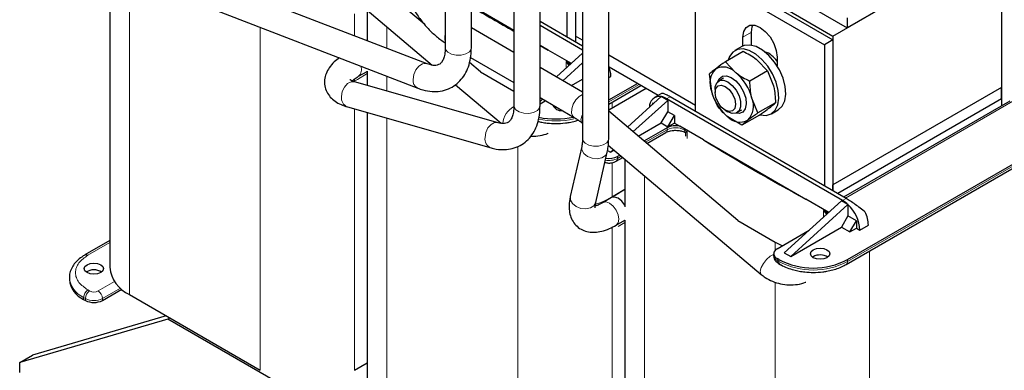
# Model space of a CAD drawing. Header units: millimetres. Extents: x 5 to 418, y 2 to 292.
# Tile 28 of 39: x 320 to 385, y 94 to 117. Entities that reach past the tile are written whole.
import ezdxf

# ---------------------------------------------------------------- set-up
doc = ezdxf.new("R2010")
doc.units = ezdxf.units.MM

msp = doc.modelspace()

# ---------------------------------------------------------------- linework, layer by layer
at = {"color": 7, "linetype": 'Continuous', "lineweight": 25}
for p, q in [((347.6876, 132.3535), (347.6876, 115.1999)), ((349.4076, 115.1999), (349.4076, 132.3535)), ((352.2131, 129.741), (352.2131, 111.3794)), ((353.9331, 111.3794), (353.9331, 129.741)), ((356.7386, 127.1285), (356.7386, 109.214)), ((358.4586, 109.214), (358.4586, 127.1285)), ((355.7035, 125.1991), (355.7035, 115.9069)), ((356.2692, 125.2314), (356.2692, 115.5804)), ((386.0525, 123.3707), (374.1731, 116.5128)), ((346.4908, 114.146), (324.8561, 122.5004)), ((373.2398, 115.9738), (384.3555, 122.3907)), ((384.3555, 122.3907), (384.3555, 112.5922)), ((384.3555, 122.1458), (384.3555, 111.3884)), ((324.2365, 120.8959), (345.8712, 112.5415)), ((366.7533, 120.7962), (374.1731, 116.5128)), ((325.579, 120.3775), (325.579, 100.7577)), ((364.1888, 120.3007), (372.6741, 115.4022)), ((364.1888, 111.0085), (364.1888, 120.3007)), ((364.7545, 120.6272), (373.2398, 115.7288)), ((365.4779, 120.4546), (373.2398, 115.9738)), ((346.3312, 116.7299), (343.6577, 118.9861)), ((342.5484, 117.6716), (346.8351, 114.0541)), ((342.5495, 117.6706), (342.5495, 115.668)), ((349.4076, 117.9738), (352.2131, 116.3542)), ((356.7386, 115.3094), (353.9331, 116.929)), ((374.1731, 117.1661), (374.1731, 116.5128)), ((352.2131, 114.8994), (349.4076, 116.5189)), ((356.7386, 115.0481), (353.9331, 116.6677)), ((367.8658, 115.3714), (367.8658, 116.2182)), ((356.7386, 115.7012), (356.2692, 115.9722)), ((367.3001, 115.311), (367.3001, 115.8916)), ((373.2398, 115.7288), (372.6741, 115.4022)), ((373.2398, 115.9738), (373.2398, 106.1753)), ((373.2398, 115.7288), (373.2398, 105.7835)), ((353.9331, 115.3612), (354.4778, 115.0468)), ((354.4778, 115.0468), (353.9331, 115.3424)), ((355.9981, 114.1691), (354.4778, 115.0468)), ((367.3129, 114.9543), (366.1514, 114.2837)), ((367.2315, 115.2757), (366.779, 115.0144)), ((368.9264, 114.8685), (368.8708, 114.8364)), ((372.6741, 115.4022), (372.6741, 106.11)), ((350.0082, 113.627), (349.2846, 114.2376)), ((349.3527, 114.5646), (352.2131, 112.9133)), ((355.0173, 113.2805), (356.7386, 114.8399)), ((355.4416, 113.0356), (356.7386, 114.2106)), ((364.1888, 111.4003), (358.4586, 114.7083)), ((366.1514, 114.2837), (366.8273, 113.5725)), ((368.9175, 113.6778), (368.2415, 114.389)), ((369.5628, 114.5854), (369.5628, 114.0047)), ((341.9772, 113.3247), (342.5429, 113.6513)), ((342.5495, 113.6606), (342.5495, 112.7279)), ((350.0096, 113.6257), (352.2131, 112.3537)), ((356.7386, 112.2869), (353.9331, 113.9064)), ((361.726, 112.0708), (358.4954, 113.9358)), ((368.9175, 113.6778), (367.7559, 113.0072)), ((368.9175, 113.6778), (369.3137, 112.705)), ((351.1748, 110.2722), (341.7134, 112.9659)), ((355.9991, 112.7137), (356.7386, 113.1406)), ((358.4586, 113.2355), (358.6027, 113.3187)), ((365.0864, 113.469), (365.2299, 112.3504)), ((366.0295, 113.1961), (365.714, 113.014)), ((348.3628, 112.7648), (351.3628, 110.2332)), ((358.4586, 111.766), (360.3563, 112.8615)), ((358.4586, 111.5), (360.5866, 112.7285)), ((358.4586, 111.1128), (360.922, 112.5349)), ((365.4654, 112.4646), (365.4654, 112.2643)), ((384.3555, 112.5922), (373.2398, 106.1753)), ((384.3555, 111.841), (384.3555, 112.5922)), ((353.9331, 111.9204), (356.183, 110.6215)), ((353.9331, 111.6689), (354.1026, 111.8225)), ((353.9331, 111.521), (354.279, 111.7207)), ((361.9261, 111.9881), (359.7006, 109.9719)), ((362.3503, 111.7432), (360.0603, 109.6685)), ((361.9434, 112.1963), (361.4797, 111.9286)), ((361.9261, 111.988), (361.9263, 111.988)), ((362.3503, 111.7432), (361.9263, 111.988)), ((373.8762, 105.1548), (362.2796, 111.8494)), ((362.3503, 111.7432), (362.3503, 110.992)), ((374.1024, 105.2854), (362.5059, 111.98)), ((368.2956, 110.9159), (367.8994, 111.8886)), ((384.3555, 111.841), (373.5511, 105.6037)), ((384.8909, 111.6975), (373.943, 105.3775)), ((384.3555, 111.841), (384.3555, 111.3884)), ((341.2424, 111.3116), (350.7038, 108.6179)), ((366.9787, 103.8301), (358.4586, 111.0201)), ((361.3745, 111.5553), (361.2936, 111.4151)), ((361.4196, 111.5293), (361.3745, 111.5553)), ((361.9261, 110.2572), (362.3503, 110.992)), ((362.7887, 110.7389), (362.3503, 110.992)), ((366.1403, 111.0952), (366.3138, 110.995)), ((366.9139, 110.9355), (367.2294, 111.1176)), ((369.4572, 111.5865), (368.2956, 110.9159)), ((369.1788, 110.8574), (369.6313, 111.1187)), ((374.2014, 101.2603), (391.3134, 111.1389)), ((342.5495, 110.9395), (342.5495, 90.9608)), ((362.3645, 110.0041), (362.7887, 110.7389)), ((362.7887, 110.7389), (362.7887, 110.249)), ((367.2306, 110.1011), (366.302, 110.6665)), ((368.3922, 110.7717), (367.2306, 110.1011)), ((374.1186, 100.9466), (391.2306, 110.8251)), ((356.6946, 110.2581), (356.7386, 110.221)), ((360.4039, 109.3784), (361.9261, 110.2572)), ((362.3039, 109.9365), (360.7831, 109.0585)), ((361.9261, 110.2572), (362.3645, 110.0041)), ((362.7887, 110.249), (362.3645, 110.0041)), ((362.7887, 110.249), (363.1444, 110.0436)), ((364.7074, 109.1414), (363.1444, 110.0436)), ((360.9702, 108.9006), (362.2211, 109.6227)), ((363.4845, 109.6501), (363.5, 109.6487)), ((363.5171, 109.5797), (363.5171, 109.3871)), ((364.7074, 109.1414), (371.4484, 105.2499)), ((356.6862, 108.7062), (355.931, 105.4058)), ((358.3824, 108.4331), (358.5744, 108.3223)), ((358.4325, 108.7915), (368.5139, 100.2839)), ((358.7741, 108.5032), (358.5744, 108.3223)), ((358.5744, 108.3223), (358.8203, 108.4642)), ((357.6077, 105.0222), (358.3629, 108.3226)), ((358.9582, 107.7391), (359.3866, 107.9864)), ((359.1994, 108.1443), (359.0411, 108.0529)), ((359.5201, 107.8737), (359.5201, 104.7468)), ((359.5201, 105.8665), (358.6541, 105.3442)), ((373.2398, 105.7835), (373.2398, 106.1753)), ((358.6535, 105.344), (358.0878, 105.0174)), ((370.0295, 101.7094), (373.8054, 105.1303)), ((372.9687, 104.3722), (371.4484, 105.2499)), ((374.2294, 104.8856), (373.8054, 105.1303)), ((370.4538, 101.4644), (374.2297, 104.8854)), ((374.2294, 104.8856), (374.2297, 104.8853)), ((374.2297, 104.8853), (374.2297, 104.1342)), ((358.9478, 103.5278), (359.5135, 103.8544)), ((359.5201, 103.8637), (359.5201, 81.1639)), ((366.9802, 103.8288), (369.4355, 102.4114)), ((374.2297, 104.1342), (373.8054, 103.3993)), ((374.7813, 103.8158), (374.2297, 104.1342)), ((369.5628, 101.9788), (371.6688, 103.1945)), ((370.4538, 101.4644), (373.8054, 103.3993)), ((373.8054, 103.3993), (374.357, 103.0809)), ((374.357, 103.0809), (374.7813, 103.8158)), ((374.357, 103.0809), (374.7813, 103.3259)), ((374.7813, 103.8158), (374.7813, 103.3259)), ((374.7813, 103.3259), (375.0075, 103.1952)), ((375.0075, 103.1952), (375.5732, 103.5218)), ((325.579, 102.5165), (323.9383, 101.5694)), ((369.4355, 102.4114), (369.9049, 102.1763)), ((369.3285, 101.6522), (369.3285, 101.5216)), ((369.6759, 101.2603), (369.5628, 101.3257)), ((370.0295, 101.7094), (370.4538, 101.4644)), ((371.9387, 101.4562), (371.8885, 101.4236)), ((369.6457, 101.0119), (369.7588, 100.9466)), ((322.9182, 100.08), (322.9182, 99.9494)), ((325.0999, 98.5778), (326.3655, 99.3084)), ((326.2725, 99.2547), (326.3941, 99.2849)), ((323.8554, 98.6431), (323.9686, 98.5778)), ((326.8677, 98.9616), (335.4944, 93.9815)), ((329.3991, 97.3528), (319.6411, 94.494)), ((329.2913, 97.5624), (320.4896, 94.9838)), ((329.3991, 97.3528), (329.5268, 97.4265)), ((336.4799, 93.2651), (329.3991, 97.3528)), ((319.6411, 94.494), (320.4896, 94.9838)), ((319.6411, 93.8407), (319.6411, 94.494)), ((341.7169, 93.9815), (342.5495, 94.4621))]:
    msp.add_line(p, q, dxfattribs=at)
at = {"color": 7, "linetype": 'Continuous', "lineweight": 18}
for p, q in [((326.8677, 119.8798), (326.8677, 98.9616)), ((341.7169, 117.4442), (341.7169, 115.9895)), ((335.4944, 116.5486), (335.4944, 93.9815)), ((343.8383, 116.583), (343.8383, 115.1703)), ((367.8658, 116.2182), (367.3001, 115.8916)), ((355.652, 114.2895), (355.652, 113.8555)), ((355.8345, 114.04), (355.652, 114.2895)), ((355.8638, 114.057), (355.652, 114.2895)), ((355.8282, 114.1966), (355.8282, 114.2672)), ((341.9051, 113.1148), (341.6356, 112.9918)), ((341.7169, 113.1493), (341.7169, 112.9649)), ((342.5495, 113.5121), (341.9051, 113.1148)), ((343.8383, 113.3265), (343.8383, 112.3609)), ((360.4695, 112.7962), (358.4586, 111.6353)), ((358.6875, 111.6322), (358.6875, 111.245)), ((362.5059, 111.98), (362.2796, 111.8494)), ((374.0602, 105.3098), (385.0909, 111.6777)), ((341.7169, 111.1765), (341.7169, 93.9815)), ((391.3134, 111.0082), (374.2014, 101.1297)), ((343.8383, 110.5726), (343.8383, 89.1647)), ((360.875, 108.9809), (362.3039, 109.8058)), ((362.3039, 109.8058), (362.3039, 109.9365)), ((363.461, 109.8609), (363.461, 109.7903)), ((363.5, 109.6487), (363.6218, 109.6886)), ((363.6218, 109.6886), (363.5267, 109.5993)), ((363.6218, 109.6886), (363.6218, 109.2313)), ((352.465, 108.7124), (352.465, 84.1846)), ((359.0411, 107.9222), (359.2914, 108.0667)), ((359.0411, 107.9222), (359.0411, 108.0529)), ((358.6875, 107.6473), (358.6875, 105.3644)), ((360.8088, 106.7861), (360.8088, 79.3678)), ((359.5201, 105.8708), (358.8756, 105.4736)), ((358.7099, 105.3979), (358.6205, 105.3571)), ((373.8762, 105.1548), (374.1024, 105.2854)), ((372.6225, 104.4926), (372.6225, 104.0586)), ((372.805, 104.2431), (372.6225, 104.4926)), ((372.8343, 104.2601), (372.6225, 104.4926)), ((372.7988, 104.3997), (372.7988, 104.4703)), ((358.6875, 103.396), (358.6875, 84.1846)), ((359.5201, 103.7152), (359.0804, 103.4442)), ((325.579, 102.3813), (324.1383, 101.5496)), ((369.4355, 102.4114), (369.4355, 101.883)), ((369.5628, 101.195), (369.5628, 101.3257)), ((369.6759, 101.2603), (369.6759, 101.1297)), ((374.2014, 101.1297), (374.2014, 101.2603)), ((375.6581, 101.8353), (375.6581, 74.3877)), ((369.6759, 101.1297), (369.5628, 101.195)), ((324.8171, 99.1983), (325.8909, 99.8183)), ((326.2749, 99.3867), (325.0999, 98.7084)), ((369.4355, 99.7807), (369.4355, 74.3877)), ((323.8554, 98.7738), (323.9686, 98.7084)), ((323.8554, 98.6431), (323.8554, 98.7738)), ((323.9686, 98.7084), (323.9686, 98.5778)), ((324.2514, 99.1983), (324.1383, 99.2637)), ((325.0999, 98.7084), (325.0999, 98.5778))]:
    msp.add_line(p, q, dxfattribs=at)
at = {"color": 7, "linetype": 'Continuous', "lineweight": 25, "flags": 128}
for points in [[(367.3001, 115.8916), (367.3554, 116.2634), (367.5161, 116.5348), (367.7664, 116.6794), (368.0818, 116.6829), (368.4314, 116.545), (368.781, 116.2792), (369.0964, 115.9116), (369.3467, 115.4781), (369.5074, 115.0211), (369.5628, 114.5854)], [(367.8658, 116.2182), (367.9211, 116.59), (367.966, 116.698)], [(368.4205, 110.7888), (368.4446, 110.7826), (368.8358, 110.7497), (369.1732, 110.8542), (369.4355, 111.0895), (369.6063, 111.4408), (369.6748, 111.886), (369.6368, 112.3972), (369.4946, 112.9423), (369.2572, 113.487), (368.9394, 113.997), (368.5613, 114.4404), (368.1466, 114.7892), (367.7214, 115.0216), (367.3123, 115.1229), (366.9451, 115.0868), (366.6429, 114.9156), (366.4246, 114.62), (366.3406, 114.393)], [(369.6313, 111.1187), (369.8881, 111.3507), (370.0588, 111.702), (370.1274, 112.1473), (370.0894, 112.6585), (369.9472, 113.2036), (369.7097, 113.7482), (369.392, 114.2583), (369.0139, 114.7016), (368.5992, 115.0505), (368.1739, 115.2828), (367.7648, 115.3842), (367.3977, 115.3481), (367.2315, 115.2757)], [(342.5383, 113.6487), (342.5429, 113.6513), (342.5495, 113.6552)], [(365.4654, 112.4646), (365.4783, 112.6273), (365.5791, 112.8889), (365.7685, 113.0402), (366.0237, 113.0631), (366.3139, 112.9546), (366.6041, 112.728), (366.8594, 112.4105), (367.0488, 112.0405), (367.1496, 111.6625), (367.1496, 111.3222), (367.0488, 111.0606), (366.8594, 110.9093), (366.6041, 110.8865), (366.3139, 110.9949), (366.3139, 110.9949)], [(365.642, 112.961), (365.7432, 113.1689), (365.9495, 113.3267), (366.2224, 113.3536), (366.5324, 113.2469), (366.8459, 113.0179), (367.1289, 112.6916), (367.3508, 112.3034), (367.4875, 111.8951), (367.5242, 111.5112), (367.4569, 111.1933), (367.2929, 110.9757), (367.2929, 110.9757)], [(366.1404, 111.0951), (365.8821, 111.3036), (365.6631, 111.599), (365.5168, 111.9363), (365.4654, 112.2643), (365.5168, 112.5329), (365.6631, 112.7013), (365.8821, 112.7438), (366.1404, 112.6541), (366.3987, 112.4456), (366.6177, 112.1502), (366.764, 111.8129), (366.8154, 111.4849), (366.764, 111.2163), (366.6177, 111.0479), (366.3987, 111.0053), (366.1404, 111.0951)], [(355.0326, 111.2857), (354.9681, 111.2531), (354.9179, 111.2205)], [(367.2929, 110.9757), (367.0501, 110.882), (366.832, 110.8997)], [(359.5201, 104.8359), (359.5135, 104.8475), (359.3162, 105.1136), (359.0835, 105.3014), (358.8508, 105.3823), (358.6535, 105.344)], [(359.5201, 104.8359), (359.5135, 104.8475), (359.3162, 105.1136), (359.0835, 105.3014), (358.8508, 105.3823), (358.6557, 105.3452)], [(359.5088, 103.8517), (359.5135, 103.8544), (359.5201, 103.8583)], [(371.9387, 101.9135), (372.1463, 101.9936), (372.3912, 102.0217), (372.6362, 101.9936), (372.8438, 101.9135), (372.9825, 101.7936), (373.0312, 101.6522), (372.9825, 101.5108), (372.8438, 101.391), (372.6362, 101.3109), (372.3912, 101.2828), (372.1463, 101.3109), (371.9387, 101.391), (371.8, 101.5108), (371.7512, 101.6522), (371.8, 101.7936), (371.9387, 101.9135)], [(324.9868, 100.4066), (324.7792, 100.3265), (324.5342, 100.2984), (324.2893, 100.3265), (324.0817, 100.4066), (323.943, 100.5265), (323.8942, 100.6679), (323.943, 100.8093), (324.0817, 100.9291), (324.2893, 101.0092), (324.5342, 101.0373), (324.7792, 101.0092), (324.9868, 100.9291), (325.1255, 100.8093), (325.1742, 100.6679), (325.1255, 100.5265), (324.9868, 100.4066)]]:
    msp.add_lwpolyline(points, dxfattribs=at)
at = {"color": 7, "linetype": 'Continuous', "lineweight": 18, "flags": 128}
for points in [[(347.6876, 115.1999), (347.71, 115.0873), (347.8483, 114.9109)], [(347.8483, 114.9109), (348.0932, 114.7784), (348.4072, 114.7101), (348.7425, 114.7163), (349.0482, 114.7962), (349.2777, 114.9375), (349.3961, 115.1188), (349.4076, 115.1999)], [(346.4837, 114.1487), (346.4181, 114.1661), (346.1824, 114.1411), (345.9465, 113.9948), (345.7463, 113.7493), (345.6123, 113.4421), (345.5649, 113.1199)], [(355.9444, 114.1204), (355.936, 114.1272), (355.8282, 114.1966)], [(341.7134, 112.9659), (341.4825, 112.9684), (341.2425, 112.8471), (341.0384, 112.618), (340.9012, 112.3159), (340.8518, 111.9868)], [(356.1815, 110.6224), (356.0973, 110.6965), (356.0132, 110.9042), (356.0205, 111.1822), (356.1179, 111.4883), (356.2907, 111.7758), (356.5126, 112.001), (356.7386, 112.1259)], [(352.2131, 111.3794), (352.222, 111.3078), (352.3342, 111.1253)], [(352.3342, 111.1253), (352.5589, 110.9814), (352.8619, 110.8981), (353.197, 110.8881), (353.5132, 110.9528), (353.7624, 111.0825), (353.9067, 111.2574), (353.9331, 111.3794)], [(356.6946, 110.2581), (356.6611, 110.2969), (356.6269, 110.4692), (356.6875, 110.7094), (356.7386, 110.8203)], [(351.1745, 110.2722), (350.9439, 110.2747), (350.7039, 110.1534), (350.4998, 109.9242), (350.3626, 109.6221), (350.3132, 109.2931)], [(356.7386, 109.214), (356.7611, 109.1012), (356.8996, 108.9248), (357.1446, 108.7924), (357.4587, 108.7242), (357.794, 108.7306), (358.0996, 108.8106), (358.329, 108.952), (358.4471, 109.1333), (358.4586, 109.214)], [(356.6861, 108.7059), (356.6954, 108.481), (356.8282, 108.2496), (357.0669, 108.0586), (357.3754, 107.9369), (357.7065, 107.9032), (358.0099, 107.9625), (358.2394, 108.1059), (358.3601, 108.3114), (358.3629, 108.3229)], [(355.931, 105.4058), (355.9403, 105.1806), (356.073, 104.9492), (356.3118, 104.7582), (356.6202, 104.6365), (356.9513, 104.6028), (357.2547, 104.6621), (357.4843, 104.8055), (357.605, 105.011), (357.6077, 105.0222)], [(358.9479, 103.5279), (359.0796, 103.6796), (359.1259, 103.9216), (359.0796, 104.217), (358.9478, 104.5209), (358.7505, 104.7871), (358.5178, 104.9748), (358.2851, 105.0557), (358.0914, 105.0195)], [(372.9149, 104.3235), (372.9066, 104.3303), (372.7988, 104.3997)], [(368.5139, 100.2839), (368.4803, 100.3227), (368.4462, 100.495), (368.5068, 100.7353), (368.6529, 101.0069), (368.8623, 101.2684), (369.1031, 101.4802), (369.3285, 101.6061)]]:
    msp.add_lwpolyline(points, dxfattribs=at)
at = {"color": 7, "linetype": 'Continuous', "lineweight": 25}
for centre, radius, start, end in [((417.8421, 232.6474), 133.5841, 239.18314, 240.574334), ((368.145, 113.2923), 1.7562, 36.162408, 70.077836), ((356.4981, 113.2732), 2.105, 1.237599, 21.359186), ((366.5152, 112.8683), 1.3857, 137.558462, 201.948591), ((366.0103, 112.8231), 1.1087, 42.531453, 117.841067), ((364.7402, 111.0605), 3.266, 14.688942, 50.278605), ((368.3892, 113.1786), 3.266, 194.688942, 230.278605), ((361.8044, 111.3436), 0.6559, 79.306385, 185.037058), ((361.6821, 110.846), 1.1678, 59.224993, 77.927144), ((366.6142, 111.3707), 1.3857, 317.558462, 21.948591), ((355.3088, 111.6429), 0.5684, 201.928438, 278.076939), ((354.9676, 115.913), 5.3974, 258.071131, 282.571223), ((367.119, 111.4159), 1.1087, 222.531453, 297.841067), ((362.8719, 108.8314), 1.2425, 77.329494, 117.202252), ((434.9954, 223.1128), 133.9025, 238.337192, 241.668184), ((358.4766, 109.1452), 1.2296, 260.496561, 297.326616), ((372.9289, 103.5456), 1.8673, 45.854567, 59.516293), ((372.5057, 103.0678), 2.5051, 2.915292, 46.511408), ((373.4069, 103.4688), 2.1669, 1.400667, 25.209297), ((369.6867, 101.6522), 0.3493, 110.783421, 249.216579), ((371.9387, 105.6274), 4.9185, 242.609672, 297.390328), ((372.3887, 100.6293), 0.9414, 57.535675, 118.55302), ((324.5342, 99.6845), 0.9069, 56.33248, 123.66752), ((327.781, 100.9773), 2.2129, 185.694799, 245.625342), ((324.5196, 100.1091), 1.6094, 185.694799, 245.625342), ((324.5342, 99.6696), 1.2296, 242.609672, 297.390328)]:
    msp.add_arc(centre, radius, start, end, dxfattribs=at)
at = {"color": 7, "linetype": 'Continuous', "lineweight": 18}
for centre, radius, start, end in [((348.4694, 115.8525), 0.8125, 164.202017, 195.797983), ((422.4803, 240.9242), 143.1865, 242.178264, 242.257975), ((341.5892, 113.7529), 0.5779, 312.201747, 24.415701), ((356.0787, 114.186), 0.2507, 177.580558, 210.978922), ((355.8822, 113.9915), 0.0681, 105.717798, 134.53061), ((346.129, 113.0484), 0.5686, 172.774562, 243.067664), ((341.4651, 111.8911), 0.6208, 171.128035, 248.98062), ((352.8784, 110.0909), 1.4068, 118.265487, 174.830126), ((354.9675, 115.7779), 5.3929, 257.872844, 282.823826), ((362.1079, 109.7842), 0.1972, 305.013333, 6.298848), ((362.868, 108.7238), 1.2202, 60.926637, 117.535073), ((363.704, 109.781), 0.2432, 177.81824, 212.97844), ((430.2934, 215.2643), 124.8652, 237.640088, 237.727417), ((350.9265, 109.1973), 0.6207, 171.127012, 248.989838), ((363.4461, 109.5876), 0.0815, 8.303056, 48.595411), ((358.4754, 109.0175), 1.2328, 259.217608, 297.312404), ((358.8508, 107.898), 0.1918, 304.025133, 7.258964), ((439.4509, 231.1273), 143.1865, 242.178264, 242.257975), ((373.0493, 104.3891), 0.2507, 177.580558, 210.978922), ((372.8528, 104.1946), 0.0681, 105.717798, 134.53061), ((324.0206, 101.3847), 0.2025, 54.49119, 113.068435), ((369.7289, 101.5615), 0.4024, 185.694799, 245.625342), ((369.7588, 101.1734), 0.1972, 173.701152, 234.986667), ((369.8657, 101.1053), 0.1913, 172.684928, 236.536597), ((371.9387, 105.4968), 4.9185, 242.609672, 297.390328), ((374.0067, 101.1078), 0.196, 303.760857, 6.412338), ((324.5214, 100.2418), 1.612, 185.99486, 245.59914), ((324.4695, 98.7458), 0.6147, 122.605478, 177.394522), ((324.5826, 98.6805), 0.6147, 122.605478, 177.394522), ((324.5342, 99.8002), 1.2296, 242.609672, 297.390328), ((324.5342, 99.7442), 0.6148, 242.609672, 297.390328), ((324.4858, 98.6805), 0.6147, 2.605478, 57.394522)]:
    msp.add_arc(centre, radius, start, end, dxfattribs=at)
at = {"color": 7, "linetype": 'Continuous', "lineweight": 25}
for points, knots in [([(344.5763, 121.0847), (344.5793, 120.9596), (344.5878, 120.6042), (344.6791, 119.9955), (344.8744, 119.268), (345.1566, 118.5462), (345.5158, 117.8478), (345.9434, 117.1894), (346.4294, 116.5858), (346.9652, 116.0559), (347.3923, 115.7146), (347.6389, 115.563), (347.6876, 115.5331)], [0, 0, 0, 0, 0.0620116, 0.1761667, 0.2899484, 0.4033045, 0.5163634, 0.6294209, 0.7427706, 0.8567362, 0.9716907, 1, 1, 1, 1]), ([(345.8712, 112.5415), (345.9845, 112.5015), (346.3029, 112.3891), (346.8046, 112.3076), (347.3768, 112.3305), (347.9022, 112.4764), (348.3752, 112.7468), (348.7616, 113.1147), (349.0604, 113.5638), (349.2706, 114.087), (349.3885, 114.6371), (349.4016, 115.0245), (349.4076, 115.1999)], [0, 0, 0, 0, 0.0645159, 0.1813449, 0.2820085, 0.3903422, 0.4940239, 0.5954127, 0.6968168, 0.801133, 0.9099383, 1, 1, 1, 1]), ([(347.6876, 115.1999), (347.6857, 115.1238), (347.6802, 114.9031), (347.6224, 114.5988), (347.5133, 114.3355), (347.385, 114.1732), (347.2569, 114.0859), (347.0845, 114.038), (346.8314, 114.0373), (346.6058, 114.1093), (346.4908, 114.146)], [0, 0, 0, 0, 0.06705982, 0.19442933, 0.32183354, 0.45280266, 0.59854115, 0.7422806, 0.86859648, 1, 1, 1, 1]), ([(368.2415, 114.389), (368.2224, 114.404), (367.9497, 114.6185), (367.6197, 114.7925), (367.3129, 114.9543)], [0, 0, 0, 0, 0.0702006, 1, 1, 1, 1]), ([(340.7077, 114.5354), (340.592, 114.449), (340.3309, 114.2541), (340.0411, 113.9094), (339.8234, 113.5159), (339.7198, 113.1073), (339.731, 112.687), (339.8649, 112.2889), (340.1045, 111.9456), (340.4243, 111.6688), (340.8019, 111.455), (341.0983, 111.3586), (341.2424, 111.3116)], [0, 0, 0, 0, 0.093465, 0.2108585, 0.3148208, 0.4105598, 0.5031, 0.601085, 0.6956742, 0.7928652, 0.8992399, 1, 1, 1, 1]), ([(366.1514, 114.2837), (366.0951, 114.2439), (365.8473, 114.0683), (365.6473, 113.9189), (365.4926, 113.8034)], [0, 0, 0, 0, 0.2269026, 1, 1, 1, 1]), ([(365.4926, 113.8034), (365.4501, 113.7706), (365.2762, 113.6364), (365.1681, 113.541), (365.0864, 113.469)], [0, 0, 0, 0, 0.2443658, 1, 1, 1, 1]), ([(366.8273, 113.5725), (366.8465, 113.5575), (367.1192, 113.343), (367.4492, 113.169), (367.7559, 113.0072)], [0, 0, 0, 0, 0.0702006, 1, 1, 1, 1]), ([(341.7134, 112.9659), (341.6647, 112.981), (341.5315, 113.0224), (341.4095, 113.0937), (341.4051, 113.0992), (341.4033, 113.1015)], [0, 0, 0, 0, 0.2472035, 0.675582, 1, 1, 1, 1]), ([(341.5437, 113.0018), (341.5704, 113.0298), (341.6413, 113.104), (341.809, 113.225), (341.944, 113.3051), (341.9772, 113.3247)], [0, 0, 0, 0, 0.3132934, 0.831248, 1, 1, 1, 1]), ([(367.8994, 111.8886), (367.8932, 111.9135), (367.8039, 112.2676), (367.779, 112.6509), (367.7559, 113.0072)], [0, 0, 0, 0, 0.0702006, 1, 1, 1, 1]), ([(365.2299, 112.3504), (365.2364, 112.3257), (365.3293, 111.9736), (365.4831, 111.6648), (365.626, 111.3777)], [0, 0, 0, 0, 0.0702006, 1, 1, 1, 1]), ([(369.3137, 112.705), (369.3199, 112.6802), (369.4092, 112.326), (369.4341, 111.9428), (369.4572, 111.5865)], [0, 0, 0, 0, 0.0702006, 1, 1, 1, 1]), ([(362.5059, 111.98), (362.4203, 112.0274), (362.2451, 112.1244), (362.0655, 112.1929), (361.9649, 112.2142), (361.9521, 112.1929), (361.9488, 112.1875)], [0, 0, 0, 0, 0.2901492, 0.5938369, 0.8969322, 1, 1, 1, 1]), ([(350.7038, 108.6179), (350.819, 108.589), (351.1163, 108.5146), (351.5905, 108.4843), (352.1245, 108.5562), (352.624, 108.7496), (353.0632, 109.0604), (353.4148, 109.4615), (353.6792, 109.94), (353.8552, 110.4911), (353.9259, 110.9823), (353.9314, 111.289), (353.9331, 111.3794)], [0, 0, 0, 0, 0.0691964, 0.1786307, 0.2838238, 0.3965422, 0.5052618, 0.6125089, 0.7210785, 0.8336144, 0.951021, 1, 1, 1, 1]), ([(352.2131, 111.3794), (352.2112, 111.3032), (352.2057, 111.0826), (352.1478, 110.7783), (352.0388, 110.515), (351.9105, 110.3527), (351.7823, 110.2655), (351.6106, 110.2171), (351.3952, 110.218), (351.234, 110.2576), (351.1748, 110.2722)], [0, 0, 0, 0, 0.07133, 0.2068099, 0.3423268, 0.4816355, 0.6366542, 0.7895464, 0.9226295, 1, 1, 1, 1]), ([(366.302, 110.6665), (366.2831, 110.6817), (366.014, 110.8982), (365.813, 111.1467), (365.626, 111.3777)], [0, 0, 0, 0, 0.0702006, 1, 1, 1, 1]), ([(368.3922, 110.7717), (368.5758, 110.9026), (368.8189, 111.0759), (369.0054, 111.2174), (369.051, 111.252)], [0, 0, 0, 0, 0.7556342, 1, 1, 1, 1]), ([(369.051, 111.252), (369.1751, 111.3498), (369.3356, 111.4763), (369.4347, 111.5661), (369.4572, 111.5865)], [0, 0, 0, 0, 0.7730974, 1, 1, 1, 1]), ([(353.7943, 110.3555), (353.8788, 110.3355), (354.08, 110.2879), (354.4724, 110.232), (354.7828, 110.2223), (354.9681, 110.2164)], [0, 0, 0, 0, 0.2259291, 0.5378105, 1, 1, 1, 1]), ([(354.9681, 110.2164), (355.1821, 110.2234), (355.4826, 110.2333), (355.9111, 110.3002), (356.1982, 110.3591), (356.3868, 110.4228), (356.4508, 110.4444)], [0, 0, 0, 0, 0.41466118, 0.58256744, 0.85833443, 1, 1, 1, 1]), ([(356.183, 110.6215), (356.2517, 110.5801), (356.4196, 110.4787), (356.5925, 110.34), (356.6946, 110.2581)], [0, 0, 0, 0, 0.4091471, 1, 1, 1, 1]), ([(367.6368, 110.4356), (367.5943, 110.4028), (367.4204, 110.2686), (367.3123, 110.1732), (367.2306, 110.1011)], [0, 0, 0, 0, 0.2443658, 1, 1, 1, 1]), ([(368.2956, 110.9159), (368.2393, 110.876), (367.9916, 110.7004), (367.7915, 110.5511), (367.6368, 110.4356)], [0, 0, 0, 0, 0.2269026, 1, 1, 1, 1]), ([(362.2253, 109.6222), (362.2331, 109.6276), (362.2712, 109.6541), (362.3815, 109.6977), (362.5479, 109.7442), (362.7165, 109.7687), (362.8292, 109.7711), (362.8696, 109.772)], [0, 0, 0, 0, 0.0648722, 0.3140641, 0.5501582, 0.838916, 1, 1, 1, 1]), ([(362.8696, 109.772), (362.9747, 109.7666), (363.1212, 109.759), (363.3075, 109.7131), (363.4145, 109.6776), (363.4658, 109.6486), (363.4791, 109.641)], [0, 0, 0, 0, 0.4501848, 0.6278198, 0.9033904, 1, 1, 1, 1]), ([(353.3357, 109.4014), (353.3487, 109.3997), (353.5504, 109.3729), (353.9401, 109.4249), (354.3096, 109.4978), (354.4746, 109.5777), (354.4775, 109.5791)], [0, 0, 0, 0, 0.03272, 0.5081974, 0.9914737, 1, 1, 1, 1]), ([(356.7386, 109.214), (356.7369, 109.1375), (356.7328, 108.9497), (356.7035, 108.7968), (356.6862, 108.7062)], [0, 0, 0, 0, 0.40783387, 1, 1, 1, 1]), ([(358.3629, 108.3226), (358.3865, 108.4396), (358.4441, 108.7257), (358.4532, 109.0326), (358.4586, 109.214)], [0, 0, 0, 0, 0.4090566, 1, 1, 1, 1]), ([(363.4737, 109.6486), (363.48, 109.6447), (363.4926, 109.6368), (363.5067, 109.6182), (363.5155, 109.5972), (363.5162, 109.5824), (363.5166, 109.5753)], [0, 0, 0, 0, 0.2623774, 0.5215146, 0.7694791, 1, 1, 1, 1]), ([(363.5267, 109.5993), (363.5228, 109.5938), (363.5164, 109.585), (363.5196, 109.5811), (363.5208, 109.5796)], [0, 0, 0, 0, 0.6248555, 1, 1, 1, 1]), ([(358.2106, 107.6573), (358.2905, 107.64), (358.4706, 107.6012), (358.7395, 107.6358), (358.8935, 107.7085), (358.9582, 107.7391)], [0, 0, 0, 0, 0.3159488, 0.7127705, 1, 1, 1, 1]), ([(355.931, 105.4058), (355.9104, 105.3035), (355.8544, 105.0251), (355.8396, 104.602), (355.9174, 104.1514), (356.0922, 103.7608), (356.3642, 103.4329), (356.7194, 103.1977), (357.1259, 103.0718), (357.5551, 103.0477), (358.0161, 103.1205), (358.4835, 103.2785), (358.8007, 103.4489), (358.9478, 103.5278)], [0, 0, 0, 0, 0.0619939, 0.1687459, 0.2641218, 0.3520157, 0.4368466, 0.526812, 0.6136859, 0.7026274, 0.7993563, 0.9069827, 1, 1, 1, 1]), ([(375.3675, 104.3918), (375.2583, 104.4795), (375.0519, 104.6451), (374.7146, 104.8912), (374.39, 105.1132), (374.1968, 105.2289), (374.1024, 105.2854)], [0, 0, 0, 0, 0.2753883, 0.5202565, 0.7655923, 1, 1, 1, 1]), ([(357.5761, 104.6681), (357.5773, 104.6651), (357.5814, 104.6545), (357.5638, 104.7594), (357.5835, 104.9135), (357.6053, 105.0113), (357.6077, 105.0222)], [0, 0, 0, 0, 0.158329, 0.5647164, 0.9512901, 1, 1, 1, 1]), ([(358.0878, 105.0174), (358.0282, 104.9846), (357.8607, 104.8924), (357.6681, 104.8175), (357.5952, 104.8054), (357.5756, 104.8021)], [0, 0, 0, 0, 0.2878565, 0.807568, 1, 1, 1, 1]), ([(323.9439, 101.5654), (323.8695, 101.5229), (323.6751, 101.4118), (323.4162, 101.1902), (323.1689, 100.9039), (322.9996, 100.5751), (322.9133, 100.2895), (322.9278, 100.1196), (322.9317, 100.0732)], [0, 0, 0, 0, 0.1202548, 0.3141096, 0.5115931, 0.7131247, 0.9216457, 1, 1, 1, 1]), ([(369.3295, 101.5203), (369.3377, 101.4497), (369.3535, 101.3133), (369.4714, 101.1333), (369.5854, 101.0538), (369.6457, 101.0119)], [0, 0, 0, 0, 0.33615755, 0.64932055, 1, 1, 1, 1]), ([(369.763, 100.9495), (369.783, 100.9363), (369.9184, 100.8464), (370.2224, 100.7193), (370.6259, 100.5841), (371.0192, 100.4977), (371.4424, 100.4343), (371.7531, 100.4251), (371.9387, 100.4195)], [0, 0, 0, 0, 0.03604132, 0.24506162, 0.45550939, 0.61096888, 0.76771364, 1, 1, 1, 1]), ([(371.9387, 100.4195), (372.1525, 100.4267), (372.453, 100.4367), (372.8821, 100.5028), (373.2345, 100.5799), (373.6236, 100.7075), (373.9213, 100.831), (374.0718, 100.9249), (374.1129, 100.9505)], [0, 0, 0, 0, 0.26756109, 0.37590299, 0.55384228, 0.73551312, 0.92773537, 1, 1, 1, 1]), ([(368.5139, 100.2839), (368.5972, 100.2187), (368.8206, 100.0438), (369.2464, 99.8235), (369.7835, 99.654), (370.3495, 99.5807), (370.9106, 99.62), (371.2802, 99.701), (371.4452, 99.7808), (371.4481, 99.7822)], [0, 0, 0, 0, 0.104125, 0.2793448, 0.4556884, 0.6335924, 0.8137042, 0.9967702, 1, 1, 1, 1])]:
    msp.add_open_spline(points, degree=3, knots=knots, dxfattribs=at)
at = {"color": 7, "linetype": 'Continuous', "lineweight": 18}
for points, knots in [([(358.4612, 105.2843), (358.2574, 105.1679), (358.0061, 105.0243), (357.6842, 104.955), (357.6235, 104.942)], [0, 0, 0, 0, 0.811371, 1, 1, 1, 1]), ([(324.1383, 101.5496), (323.9157, 101.3905), (323.5732, 101.1459), (323.3591, 100.7373), (323.2975, 100.4066), (323.3591, 100.076), (323.5732, 99.6674), (323.9157, 99.4227), (324.1383, 99.2637)], [0, 0, 0, 0, 0.2394568, 0.3683607, 0.5, 0.6316393, 0.7605432, 1, 1, 1, 1])]:
    msp.add_open_spline(points, degree=3, knots=knots, dxfattribs=at)

doc.saveas('drawing.dxf')
